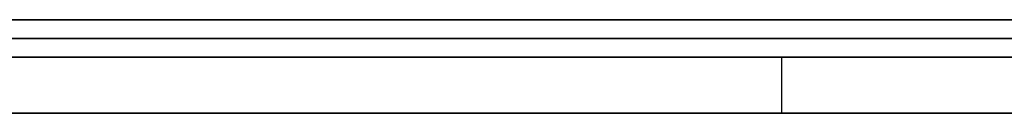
# Model space of a CAD drawing. Extents: x -3.09 to 3.09, y 0 to 2.31.
# Tile 133 of 177: x -1.729585 to -1.724293, y 2.2345 to 2.235. Entities that reach past the tile are written whole.
import ezdxf

# ---------------------------------------------------------------- set-up
doc = ezdxf.new("R2010")
doc.units = 0
doc.layers.get('0').update_dxf_attribs({"linetype": 'CONTINUOUS'})

# ---------------------------------------------------------------- blocks, each defined once
blk = doc.blocks.new('*U1')
at = {"extrusion": (0, 1, 0)}
for p, q in [((3.018, 2.235, -0.83), (-3.018, 2.235, -0.83)), ((-3.018, 2.235, 0.83), (3.018, 2.235, 0.83)), ((-2.798, 2.235, -0.725), (-1.678, 2.235, -0.725)), ((-1.678, 2.235, -0.365), (-2.798, 2.235, -0.365)), ((-1.678, 2.2348, -0.725), (-2.798, 2.2348, -0.725)), ((-2.798, 2.2348, -0.365), (-1.678, 2.2348, -0.365)), ((-1.7199795, 2.2348, -0.4646928), (-1.7594081, 2.2348, -0.5246928)), ((-1.7398163, 2.2348, -0.5294683), (-1.6965918, 2.2348, -0.4646928)), ((-1.7594081, 2.2345, -0.5246928), (-1.7199795, 2.2345, -0.4646928)), ((-1.6965918, 2.2345, -0.4646928), (-1.7398163, 2.2345, -0.5294683))]:
    blk.add_line(p, q, dxfattribs=at)
for p, q in [((3.018, 2.235, -0.83), (-3.018, 2.235, -0.83)), ((-2.798, 2.235, -0.725), (-1.678, 2.235, -0.725)), ((-1.678, 2.2348, -0.725), (-2.798, 2.2348, -0.725)), ((-1.7254897, 2.2348, -0.5927745), (-1.7254897, 2.2345, -0.5927745)), ((-1.7254897, 2.2348, -0.5927745), (-1.7254897, 2.2345, -0.5927745))]:
    blk.add_line(p, q)
at = {"extrusion": (0, 0, -1)}
for p, q in [((-3.018, 2.235, 0.83), (3.018, 2.235, 0.83)), ((-1.678, 2.235, -0.365), (-2.798, 2.235, -0.365)), ((-2.798, 2.2348, -0.365), (-1.678, 2.2348, -0.365))]:
    blk.add_line(p, q, dxfattribs=at)
at = {"extrusion": (0.835705, 0, -0.549178)}
for p, q in [((-1.7199795, 2.2348, -0.4646928), (-1.7594081, 2.2348, -0.5246928)), ((-1.7594081, 2.2345, -0.5246928), (-1.7199795, 2.2345, -0.4646928))]:
    blk.add_line(p, q, dxfattribs=at)
at = {"extrusion": (-0.831808, 0, 0.555063)}
for p, q in [((-1.7398163, 2.2348, -0.5294683), (-1.6965918, 2.2348, -0.4646928)), ((-1.6965918, 2.2345, -0.4646928), (-1.7398163, 2.2345, -0.5294683))]:
    blk.add_line(p, q, dxfattribs=at)
for points in [[(-1.72412, 2.235, -0.0010006), (-1.72446, 2.235, -0.0011068), (-1.72481, 2.235, -0.0012156), (-1.72515, 2.235, -0.0013273), (-1.72549, 2.235, -0.0014416), (-1.72583, 2.235, -0.0015588), (-1.72617, 2.235, -0.0016787), (-1.7265, 2.235, -0.0018013), (-1.72684, 2.235, -0.0019268), (-1.72717, 2.235, -0.0020549), (-1.7275, 2.235, -0.0021859), (-1.72782, 2.235, -0.0023195), (-1.72815, 2.235, -0.002456), (-1.72847, 2.235, -0.0025952), (-1.72879, 2.235, -0.0027371), (-1.72911, 2.235, -0.0028818), (-1.72943, 2.235, -0.0030293), (-1.72975, 2.235, -0.0031795)], [(-1.72975, 2.235, -0.0896787), (-1.72943, 2.235, -0.089829), (-1.72911, 2.235, -0.0899764), (-1.72879, 2.235, -0.0901211), (-1.72847, 2.235, -0.0902631), (-1.72815, 2.235, -0.0904023), (-1.72782, 2.235, -0.0905387), (-1.7275, 2.235, -0.0906724), (-1.72717, 2.235, -0.0908033), (-1.72684, 2.235, -0.0909315), (-1.7265, 2.235, -0.0910569), (-1.72617, 2.235, -0.0911796), (-1.72583, 2.235, -0.0912995), (-1.72549, 2.235, -0.0914166), (-1.72515, 2.235, -0.091531), (-1.72481, 2.235, -0.0916426), (-1.72446, 2.235, -0.0917515), (-1.72412, 2.235, -0.0918576)], [(-1.72412, 2.235, -0.0010006), (-1.72446, 2.235, -0.0011068), (-1.72481, 2.235, -0.0012156), (-1.72515, 2.235, -0.0013273), (-1.72549, 2.235, -0.0014416), (-1.72583, 2.235, -0.0015588), (-1.72617, 2.235, -0.0016787), (-1.7265, 2.235, -0.0018013), (-1.72684, 2.235, -0.0019268), (-1.72717, 2.235, -0.0020549), (-1.7275, 2.235, -0.0021859), (-1.72782, 2.235, -0.0023195), (-1.72815, 2.235, -0.002456), (-1.72847, 2.235, -0.0025952), (-1.72879, 2.235, -0.0027371), (-1.72911, 2.235, -0.0028818), (-1.72943, 2.235, -0.0030293), (-1.72975, 2.235, -0.0031795)], [(-1.72975, 2.235, -0.0896787), (-1.72943, 2.235, -0.089829), (-1.72911, 2.235, -0.0899764), (-1.72879, 2.235, -0.0901211), (-1.72847, 2.235, -0.0902631), (-1.72815, 2.235, -0.0904023), (-1.72782, 2.235, -0.0905387), (-1.7275, 2.235, -0.0906724), (-1.72717, 2.235, -0.0908033), (-1.72684, 2.235, -0.0909315), (-1.7265, 2.235, -0.0910569), (-1.72617, 2.235, -0.0911796), (-1.72583, 2.235, -0.0912995), (-1.72549, 2.235, -0.0914166), (-1.72515, 2.235, -0.091531), (-1.72481, 2.235, -0.0916426), (-1.72446, 2.235, -0.0917515), (-1.72412, 2.235, -0.0918576)], [(-1.7242, 2.235, -0.0797612), (-1.72442, 2.235, -0.0796388), (-1.72464, 2.235, -0.0795142), (-1.72485, 2.235, -0.0793875), (-1.72507, 2.235, -0.0792587), (-1.72528, 2.235, -0.0791277), (-1.72549, 2.235, -0.0789946), (-1.7257, 2.235, -0.0788594), (-1.72591, 2.235, -0.078722), (-1.72612, 2.235, -0.0785825), (-1.72632, 2.235, -0.0784409), (-1.72653, 2.235, -0.0782972), (-1.72673, 2.235, -0.0781513), (-1.72693, 2.235, -0.0780033), (-1.72713, 2.235, -0.0778532), (-1.72733, 2.235, -0.0777009), (-1.72753, 2.235, -0.0775465), (-1.72772, 2.235, -0.07739), (-1.72792, 2.235, -0.0772314), (-1.72811, 2.235, -0.0770706), (-1.72831, 2.235, -0.0769077), (-1.7285, 2.235, -0.0767426), (-1.72869, 2.235, -0.0765755), (-1.72887, 2.235, -0.0764062), (-1.72906, 2.235, -0.0762347), (-1.72925, 2.235, -0.0760612), (-1.72943, 2.235, -0.0758855), (-1.72961, 2.235, -0.0757077)], [(-1.72961, 2.235, -0.0171789), (-1.72943, 2.235, -0.0170004), (-1.72925, 2.235, -0.0168241), (-1.72906, 2.235, -0.0166499), (-1.72887, 2.235, -0.0164778), (-1.72869, 2.235, -0.0163079), (-1.7285, 2.235, -0.0161401), (-1.72831, 2.235, -0.0159744), (-1.72811, 2.235, -0.0158109), (-1.72792, 2.235, -0.0156495), (-1.72772, 2.235, -0.0154902), (-1.72753, 2.235, -0.0153331), (-1.72733, 2.235, -0.0151782), (-1.72713, 2.235, -0.0150253), (-1.72693, 2.235, -0.0148746), (-1.72673, 2.235, -0.0147261), (-1.72653, 2.235, -0.0145796), (-1.72632, 2.235, -0.0144354), (-1.72612, 2.235, -0.0142932), (-1.72591, 2.235, -0.0141532), (-1.7257, 2.235, -0.0140153), (-1.72549, 2.235, -0.0138796), (-1.72528, 2.235, -0.013746), (-1.72507, 2.235, -0.0136145), (-1.72485, 2.235, -0.0134852), (-1.72464, 2.235, -0.013358), (-1.72442, 2.235, -0.013233), (-1.7242, 2.235, -0.0131101)], [(-1.72961, 2.235, -0.0171789), (-1.72943, 2.235, -0.0170004), (-1.72925, 2.235, -0.0168241), (-1.72906, 2.235, -0.0166499), (-1.72887, 2.235, -0.0164778), (-1.72869, 2.235, -0.0163079), (-1.7285, 2.235, -0.0161401), (-1.72831, 2.235, -0.0159744), (-1.72811, 2.235, -0.0158109), (-1.72792, 2.235, -0.0156495), (-1.72772, 2.235, -0.0154902), (-1.72753, 2.235, -0.0153331), (-1.72733, 2.235, -0.0151782), (-1.72713, 2.235, -0.0150253), (-1.72693, 2.235, -0.0148746), (-1.72673, 2.235, -0.0147261), (-1.72653, 2.235, -0.0145796), (-1.72632, 2.235, -0.0144354), (-1.72612, 2.235, -0.0142932), (-1.72591, 2.235, -0.0141532), (-1.7257, 2.235, -0.0140153), (-1.72549, 2.235, -0.0138796), (-1.72528, 2.235, -0.013746), (-1.72507, 2.235, -0.0136145), (-1.72485, 2.235, -0.0134852), (-1.72464, 2.235, -0.013358), (-1.72442, 2.235, -0.013233), (-1.7242, 2.235, -0.0131101)], [(-1.7242, 2.235, -0.0797612), (-1.72442, 2.235, -0.0796388), (-1.72464, 2.235, -0.0795142), (-1.72485, 2.235, -0.0793875), (-1.72507, 2.235, -0.0792587), (-1.72528, 2.235, -0.0791277), (-1.72549, 2.235, -0.0789946), (-1.7257, 2.235, -0.0788594), (-1.72591, 2.235, -0.078722), (-1.72612, 2.235, -0.0785825), (-1.72632, 2.235, -0.0784409), (-1.72653, 2.235, -0.0782972), (-1.72673, 2.235, -0.0781513), (-1.72693, 2.235, -0.0780033), (-1.72713, 2.235, -0.0778532), (-1.72733, 2.235, -0.0777009), (-1.72753, 2.235, -0.0775465), (-1.72772, 2.235, -0.07739), (-1.72792, 2.235, -0.0772314), (-1.72811, 2.235, -0.0770706), (-1.72831, 2.235, -0.0769077), (-1.7285, 2.235, -0.0767426), (-1.72869, 2.235, -0.0765755), (-1.72887, 2.235, -0.0764062), (-1.72906, 2.235, -0.0762347), (-1.72925, 2.235, -0.0760612), (-1.72943, 2.235, -0.0758855), (-1.72961, 2.235, -0.0757077)], [(-1.72995, 2.2349, -0.003278), (-1.72948, 2.2349, -0.0030504), (-1.729, 2.2349, -0.0028291), (-1.72852, 2.2349, -0.002614), (-1.72803, 2.2349, -0.0024052), (-1.72754, 2.2349, -0.0022025), (-1.72704, 2.2349, -0.0020062), (-1.72654, 2.2349, -0.001816), (-1.72604, 2.2349, -0.0016321), (-1.72553, 2.2349, -0.0014544), (-1.72502, 2.2349, -0.001283), (-1.7245, 2.2349, -0.0011178), (-1.72398, 2.2349, -0.0009588), (-1.72345, 2.2349, -0.000806), (-1.72292, 2.2349, -0.0006595), (-1.72239, 2.2349, -0.0005193), (-1.72185, 2.2349, -0.0003852), (-1.7213, 2.2349, -0.0002574), (-1.72076, 2.2349, -0.0001359), (-1.7202, 2.2349, -0.0000205), (-1.71965, 2.2349, 0.0000886), (-1.71909, 2.2349, 0.0001914), (-1.71852, 2.2349, 0.0002881)], [(-1.71852, 2.2349, -0.0931463), (-1.71909, 2.2349, -0.0930497), (-1.71965, 2.2349, -0.0929468), (-1.7202, 2.2349, -0.0928377), (-1.72076, 2.2349, -0.0927224), (-1.7213, 2.2349, -0.0926008), (-1.72185, 2.2349, -0.092473), (-1.72239, 2.2349, -0.092339), (-1.72292, 2.2349, -0.0921987), (-1.72345, 2.2349, -0.0920522), (-1.72398, 2.2349, -0.0918995), (-1.7245, 2.2349, -0.0917405), (-1.72502, 2.2349, -0.0915753), (-1.72553, 2.2349, -0.0914038), (-1.72604, 2.2349, -0.0912261), (-1.72654, 2.2349, -0.0910422), (-1.72704, 2.2349, -0.0908521), (-1.72754, 2.2349, -0.0906557), (-1.72803, 2.2349, -0.0904531), (-1.72852, 2.2349, -0.0902442), (-1.729, 2.2349, -0.0900292), (-1.72948, 2.2349, -0.0898078), (-1.72995, 2.2349, -0.0895803)], [(-1.72995, 2.2349, -0.003278), (-1.72948, 2.2349, -0.0030504), (-1.729, 2.2349, -0.0028291), (-1.72852, 2.2349, -0.002614), (-1.72803, 2.2349, -0.0024052), (-1.72754, 2.2349, -0.0022025), (-1.72704, 2.2349, -0.0020062), (-1.72654, 2.2349, -0.001816), (-1.72604, 2.2349, -0.0016321), (-1.72553, 2.2349, -0.0014544), (-1.72502, 2.2349, -0.001283), (-1.7245, 2.2349, -0.0011178), (-1.72398, 2.2349, -0.0009588), (-1.72345, 2.2349, -0.000806), (-1.72292, 2.2349, -0.0006595), (-1.72239, 2.2349, -0.0005193), (-1.72185, 2.2349, -0.0003852), (-1.7213, 2.2349, -0.0002574), (-1.72076, 2.2349, -0.0001359), (-1.7202, 2.2349, -0.0000205), (-1.71965, 2.2349, 0.0000886), (-1.71909, 2.2349, 0.0001914), (-1.71852, 2.2349, 0.0002881)], [(-1.71852, 2.2349, -0.0931463), (-1.71909, 2.2349, -0.0930497), (-1.71965, 2.2349, -0.0929468), (-1.7202, 2.2349, -0.0928377), (-1.72076, 2.2349, -0.0927224), (-1.7213, 2.2349, -0.0926008), (-1.72185, 2.2349, -0.092473), (-1.72239, 2.2349, -0.092339), (-1.72292, 2.2349, -0.0921987), (-1.72345, 2.2349, -0.0920522), (-1.72398, 2.2349, -0.0918995), (-1.7245, 2.2349, -0.0917405), (-1.72502, 2.2349, -0.0915753), (-1.72553, 2.2349, -0.0914038), (-1.72604, 2.2349, -0.0912261), (-1.72654, 2.2349, -0.0910422), (-1.72704, 2.2349, -0.0908521), (-1.72754, 2.2349, -0.0906557), (-1.72803, 2.2349, -0.0904531), (-1.72852, 2.2349, -0.0902442), (-1.729, 2.2349, -0.0900292), (-1.72948, 2.2349, -0.0898078), (-1.72995, 2.2349, -0.0895803)], [(-1.72423, 2.2349, -0.0797431), (-1.72456, 2.2349, -0.0795576), (-1.72489, 2.2349, -0.0793674), (-1.72521, 2.2349, -0.0791723), (-1.72552, 2.2349, -0.0789724), (-1.72584, 2.2349, -0.0787677), (-1.72615, 2.2349, -0.0785582), (-1.72646, 2.2349, -0.0783438), (-1.72677, 2.2349, -0.0781247), (-1.72707, 2.2349, -0.0779007), (-1.72737, 2.2349, -0.0776719), (-1.72766, 2.2349, -0.0774383), (-1.72796, 2.2349, -0.0771999), (-1.72825, 2.2349, -0.0769566), (-1.72854, 2.2349, -0.0767086), (-1.72882, 2.2349, -0.0764557), (-1.7291, 2.2349, -0.076198), (-1.72938, 2.2349, -0.0759355), (-1.72965, 2.2349, -0.0756682)], [(-1.72965, 2.2349, -0.0172186), (-1.72938, 2.2349, -0.0169502), (-1.7291, 2.2349, -0.0166867), (-1.72882, 2.2349, -0.0164281), (-1.72854, 2.2349, -0.0161742), (-1.72825, 2.2349, -0.0159252), (-1.72796, 2.2349, -0.0156811), (-1.72766, 2.2349, -0.0154418), (-1.72737, 2.2349, -0.0152073), (-1.72707, 2.2349, -0.0149776), (-1.72677, 2.2349, -0.0147528), (-1.72646, 2.2349, -0.0145328), (-1.72615, 2.2349, -0.0143177), (-1.72584, 2.2349, -0.0141074), (-1.72552, 2.2349, -0.0139019), (-1.72521, 2.2349, -0.0137012), (-1.72489, 2.2349, -0.0135054), (-1.72456, 2.2349, -0.0133145), (-1.72423, 2.2349, -0.0131283)], [(-1.72965, 2.2349, -0.0172186), (-1.72938, 2.2349, -0.0169502), (-1.7291, 2.2349, -0.0166867), (-1.72882, 2.2349, -0.0164281), (-1.72854, 2.2349, -0.0161742), (-1.72825, 2.2349, -0.0159252), (-1.72796, 2.2349, -0.0156811), (-1.72766, 2.2349, -0.0154418), (-1.72737, 2.2349, -0.0152073), (-1.72707, 2.2349, -0.0149776), (-1.72677, 2.2349, -0.0147528), (-1.72646, 2.2349, -0.0145328), (-1.72615, 2.2349, -0.0143177), (-1.72584, 2.2349, -0.0141074), (-1.72552, 2.2349, -0.0139019), (-1.72521, 2.2349, -0.0137012), (-1.72489, 2.2349, -0.0135054), (-1.72456, 2.2349, -0.0133145), (-1.72423, 2.2349, -0.0131283)], [(-1.72423, 2.2349, -0.0797431), (-1.72456, 2.2349, -0.0795576), (-1.72489, 2.2349, -0.0793674), (-1.72521, 2.2349, -0.0791723), (-1.72552, 2.2349, -0.0789724), (-1.72584, 2.2349, -0.0787677), (-1.72615, 2.2349, -0.0785582), (-1.72646, 2.2349, -0.0783438), (-1.72677, 2.2349, -0.0781247), (-1.72707, 2.2349, -0.0779007), (-1.72737, 2.2349, -0.0776719), (-1.72766, 2.2349, -0.0774383), (-1.72796, 2.2349, -0.0771999), (-1.72825, 2.2349, -0.0769566), (-1.72854, 2.2349, -0.0767086), (-1.72882, 2.2349, -0.0764557), (-1.7291, 2.2349, -0.076198), (-1.72938, 2.2349, -0.0759355), (-1.72965, 2.2349, -0.0756682)], [(-1.72549, 2.2348, -0.592774), (-1.72557, 2.2348, -0.592838), (-1.72565, 2.2348, -0.592902), (-1.72574, 2.2348, -0.592965), (-1.72582, 2.2348, -0.593028), (-1.7259, 2.2348, -0.59309), (-1.72599, 2.2348, -0.593152), (-1.72607, 2.2348, -0.593213), (-1.72616, 2.2348, -0.593274), (-1.72624, 2.2348, -0.593335), (-1.72633, 2.2348, -0.593395), (-1.72641, 2.2348, -0.593455), (-1.7265, 2.2348, -0.593515), (-1.72659, 2.2348, -0.593574), (-1.72667, 2.2348, -0.593633), (-1.72676, 2.2348, -0.593691), (-1.72685, 2.2348, -0.593749), (-1.72694, 2.2348, -0.593806), (-1.72702, 2.2348, -0.593863), (-1.72711, 2.2348, -0.59392), (-1.7272, 2.2348, -0.593976), (-1.72729, 2.2348, -0.594032), (-1.72738, 2.2348, -0.594087), (-1.72747, 2.2348, -0.594142), (-1.72756, 2.2348, -0.594197), (-1.72765, 2.2348, -0.594251), (-1.72774, 2.2348, -0.594305), (-1.72783, 2.2348, -0.594359), (-1.72792, 2.2348, -0.594412), (-1.72802, 2.2348, -0.594464), (-1.72811, 2.2348, -0.594516), (-1.7282, 2.2348, -0.594568), (-1.72829, 2.2348, -0.59462), (-1.72839, 2.2348, -0.594671), (-1.72848, 2.2348, -0.594721), (-1.72858, 2.2348, -0.594772), (-1.72867, 2.2348, -0.594821), (-1.72876, 2.2348, -0.594871), (-1.72886, 2.2348, -0.59492), (-1.72896, 2.2348, -0.594968), (-1.72905, 2.2348, -0.595017), (-1.72915, 2.2348, -0.595064), (-1.72924, 2.2348, -0.595112), (-1.72934, 2.2348, -0.595159), (-1.72944, 2.2348, -0.595205), (-1.72954, 2.2348, -0.595252), (-1.72963, 2.2348, -0.595297)], [(-1.72549, 2.2348, -0.592774), (-1.72557, 2.2348, -0.592838), (-1.72565, 2.2348, -0.592902), (-1.72574, 2.2348, -0.592965), (-1.72582, 2.2348, -0.593028), (-1.7259, 2.2348, -0.59309), (-1.72599, 2.2348, -0.593152), (-1.72607, 2.2348, -0.593213), (-1.72616, 2.2348, -0.593274), (-1.72624, 2.2348, -0.593335), (-1.72633, 2.2348, -0.593395), (-1.72641, 2.2348, -0.593455), (-1.7265, 2.2348, -0.593515), (-1.72659, 2.2348, -0.593574), (-1.72667, 2.2348, -0.593633), (-1.72676, 2.2348, -0.593691), (-1.72685, 2.2348, -0.593749), (-1.72694, 2.2348, -0.593806), (-1.72702, 2.2348, -0.593863), (-1.72711, 2.2348, -0.59392), (-1.7272, 2.2348, -0.593976), (-1.72729, 2.2348, -0.594032), (-1.72738, 2.2348, -0.594087), (-1.72747, 2.2348, -0.594142), (-1.72756, 2.2348, -0.594197), (-1.72765, 2.2348, -0.594251), (-1.72774, 2.2348, -0.594305), (-1.72783, 2.2348, -0.594359), (-1.72792, 2.2348, -0.594412), (-1.72802, 2.2348, -0.594464), (-1.72811, 2.2348, -0.594516), (-1.7282, 2.2348, -0.594568), (-1.72829, 2.2348, -0.59462), (-1.72839, 2.2348, -0.594671), (-1.72848, 2.2348, -0.594721), (-1.72858, 2.2348, -0.594772), (-1.72867, 2.2348, -0.594821), (-1.72876, 2.2348, -0.594871), (-1.72886, 2.2348, -0.59492), (-1.72896, 2.2348, -0.594968), (-1.72905, 2.2348, -0.595017), (-1.72915, 2.2348, -0.595064), (-1.72924, 2.2348, -0.595112), (-1.72934, 2.2348, -0.595159), (-1.72944, 2.2348, -0.595205), (-1.72954, 2.2348, -0.595252), (-1.72963, 2.2348, -0.595297)], [(-1.72963, 2.2348, -0.613793), (-1.72942, 2.2348, -0.613766), (-1.72921, 2.2348, -0.613739), (-1.729, 2.2348, -0.613711), (-1.7288, 2.2348, -0.613684), (-1.72859, 2.2348, -0.613655), (-1.72839, 2.2348, -0.613627), (-1.72818, 2.2348, -0.613598), (-1.72798, 2.2348, -0.613568), (-1.72778, 2.2348, -0.613539), (-1.72758, 2.2348, -0.613508), (-1.72738, 2.2348, -0.613478), (-1.72718, 2.2348, -0.613447), (-1.72699, 2.2348, -0.613416), (-1.72679, 2.2348, -0.613384), (-1.7266, 2.2348, -0.613352), (-1.7264, 2.2348, -0.613319), (-1.72621, 2.2348, -0.613286), (-1.72602, 2.2348, -0.613253), (-1.72583, 2.2348, -0.613219), (-1.72564, 2.2348, -0.613185), (-1.72546, 2.2348, -0.613151), (-1.72527, 2.2348, -0.613116), (-1.72508, 2.2348, -0.613081), (-1.7249, 2.2348, -0.613045), (-1.72472, 2.2348, -0.613009), (-1.72454, 2.2348, -0.612973), (-1.72436, 2.2348, -0.612936), (-1.72418, 2.2348, -0.612899)], [(-1.72963, 2.2348, -0.613793), (-1.72942, 2.2348, -0.613766), (-1.72921, 2.2348, -0.613739), (-1.729, 2.2348, -0.613711), (-1.7288, 2.2348, -0.613684), (-1.72859, 2.2348, -0.613655), (-1.72839, 2.2348, -0.613627), (-1.72818, 2.2348, -0.613598), (-1.72798, 2.2348, -0.613568), (-1.72778, 2.2348, -0.613539), (-1.72758, 2.2348, -0.613508), (-1.72738, 2.2348, -0.613478), (-1.72718, 2.2348, -0.613447), (-1.72699, 2.2348, -0.613416), (-1.72679, 2.2348, -0.613384), (-1.7266, 2.2348, -0.613352), (-1.7264, 2.2348, -0.613319), (-1.72621, 2.2348, -0.613286), (-1.72602, 2.2348, -0.613253), (-1.72583, 2.2348, -0.613219), (-1.72564, 2.2348, -0.613185), (-1.72546, 2.2348, -0.613151), (-1.72527, 2.2348, -0.613116), (-1.72508, 2.2348, -0.613081), (-1.7249, 2.2348, -0.613045), (-1.72472, 2.2348, -0.613009), (-1.72454, 2.2348, -0.612973), (-1.72436, 2.2348, -0.612936), (-1.72418, 2.2348, -0.612899)], [(-1.72412, 2.2348, -0.536181), (-1.72445, 2.2348, -0.535985), (-1.72478, 2.2348, -0.535791), (-1.72511, 2.2348, -0.535599), (-1.72545, 2.2348, -0.535409), (-1.72579, 2.2348, -0.53522), (-1.72613, 2.2348, -0.535034), (-1.72647, 2.2348, -0.534849), (-1.72681, 2.2348, -0.534667), (-1.72715, 2.2348, -0.534486), (-1.7275, 2.2348, -0.534307), (-1.72785, 2.2348, -0.53413), (-1.7282, 2.2348, -0.533955), (-1.72855, 2.2348, -0.533782), (-1.7289, 2.2348, -0.533611), (-1.72925, 2.2348, -0.533442), (-1.72961, 2.2348, -0.533274)], [(-1.72412, 2.2348, -0.536181), (-1.72445, 2.2348, -0.535985), (-1.72478, 2.2348, -0.535791), (-1.72511, 2.2348, -0.535599), (-1.72545, 2.2348, -0.535409), (-1.72579, 2.2348, -0.53522), (-1.72613, 2.2348, -0.535034), (-1.72647, 2.2348, -0.534849), (-1.72681, 2.2348, -0.534667), (-1.72715, 2.2348, -0.534486), (-1.7275, 2.2348, -0.534307), (-1.72785, 2.2348, -0.53413), (-1.7282, 2.2348, -0.533955), (-1.72855, 2.2348, -0.533782), (-1.7289, 2.2348, -0.533611), (-1.72925, 2.2348, -0.533442), (-1.72961, 2.2348, -0.533274)], [(-1.7297, 2.2348, -0.551549), (-1.72958, 2.2348, -0.55167), (-1.72946, 2.2348, -0.551792), (-1.72933, 2.2348, -0.551914), (-1.72921, 2.2348, -0.552036), (-1.72909, 2.2348, -0.55216), (-1.72898, 2.2348, -0.552283), (-1.72886, 2.2348, -0.552407), (-1.72874, 2.2348, -0.552532), (-1.72862, 2.2348, -0.552657), (-1.72851, 2.2348, -0.552783), (-1.72839, 2.2348, -0.552909), (-1.72828, 2.2348, -0.553036), (-1.72816, 2.2348, -0.553164), (-1.72805, 2.2348, -0.553291), (-1.72794, 2.2348, -0.55342), (-1.72782, 2.2348, -0.553549), (-1.72771, 2.2348, -0.553678), (-1.7276, 2.2348, -0.553808), (-1.72749, 2.2348, -0.553939), (-1.72738, 2.2348, -0.55407), (-1.72727, 2.2348, -0.554201), (-1.72716, 2.2348, -0.554333), (-1.72705, 2.2348, -0.554466), (-1.72695, 2.2348, -0.554599), (-1.72684, 2.2348, -0.554733), (-1.72673, 2.2348, -0.554867), (-1.72663, 2.2348, -0.555001), (-1.72653, 2.2348, -0.555137), (-1.72642, 2.2348, -0.555272), (-1.72632, 2.2348, -0.555409), (-1.72621, 2.2348, -0.555545), (-1.72611, 2.2348, -0.555683), (-1.72601, 2.2348, -0.55582), (-1.72591, 2.2348, -0.555959), (-1.72581, 2.2348, -0.556098), (-1.72571, 2.2348, -0.556237), (-1.72561, 2.2348, -0.556377), (-1.72551, 2.2348, -0.556517), (-1.72542, 2.2348, -0.556658), (-1.72532, 2.2348, -0.5568), (-1.72522, 2.2348, -0.556942), (-1.72513, 2.2348, -0.557084), (-1.72503, 2.2348, -0.557227), (-1.72494, 2.2348, -0.557371), (-1.72484, 2.2348, -0.557515), (-1.72475, 2.2348, -0.55766), (-1.72466, 2.2348, -0.557805), (-1.72457, 2.2348, -0.55795), (-1.72448, 2.2348, -0.558097), (-1.72439, 2.2348, -0.558243), (-1.7243, 2.2348, -0.558391), (-1.72421, 2.2348, -0.558538)], [(-1.7297, 2.2348, -0.551549), (-1.72958, 2.2348, -0.55167), (-1.72946, 2.2348, -0.551792), (-1.72933, 2.2348, -0.551914), (-1.72921, 2.2348, -0.552036), (-1.72909, 2.2348, -0.55216), (-1.72898, 2.2348, -0.552283), (-1.72886, 2.2348, -0.552407), (-1.72874, 2.2348, -0.552532), (-1.72862, 2.2348, -0.552657), (-1.72851, 2.2348, -0.552783), (-1.72839, 2.2348, -0.552909), (-1.72828, 2.2348, -0.553036), (-1.72816, 2.2348, -0.553164), (-1.72805, 2.2348, -0.553291), (-1.72794, 2.2348, -0.55342), (-1.72782, 2.2348, -0.553549), (-1.72771, 2.2348, -0.553678), (-1.7276, 2.2348, -0.553808), (-1.72749, 2.2348, -0.553939), (-1.72738, 2.2348, -0.55407), (-1.72727, 2.2348, -0.554201), (-1.72716, 2.2348, -0.554333), (-1.72705, 2.2348, -0.554466), (-1.72695, 2.2348, -0.554599), (-1.72684, 2.2348, -0.554733), (-1.72673, 2.2348, -0.554867), (-1.72663, 2.2348, -0.555001), (-1.72653, 2.2348, -0.555137), (-1.72642, 2.2348, -0.555272), (-1.72632, 2.2348, -0.555409), (-1.72621, 2.2348, -0.555545), (-1.72611, 2.2348, -0.555683), (-1.72601, 2.2348, -0.55582), (-1.72591, 2.2348, -0.555959), (-1.72581, 2.2348, -0.556098), (-1.72571, 2.2348, -0.556237), (-1.72561, 2.2348, -0.556377), (-1.72551, 2.2348, -0.556517), (-1.72542, 2.2348, -0.556658), (-1.72532, 2.2348, -0.5568), (-1.72522, 2.2348, -0.556942), (-1.72513, 2.2348, -0.557084), (-1.72503, 2.2348, -0.557227), (-1.72494, 2.2348, -0.557371), (-1.72484, 2.2348, -0.557515), (-1.72475, 2.2348, -0.55766), (-1.72466, 2.2348, -0.557805), (-1.72457, 2.2348, -0.55795), (-1.72448, 2.2348, -0.558097), (-1.72439, 2.2348, -0.558243), (-1.7243, 2.2348, -0.558391), (-1.72421, 2.2348, -0.558538)], [(-1.72424, 2.2348, -0.591708), (-1.7243, 2.2348, -0.591766), (-1.72437, 2.2348, -0.591824), (-1.72443, 2.2348, -0.591882), (-1.72449, 2.2348, -0.59194), (-1.72456, 2.2348, -0.591997), (-1.72462, 2.2348, -0.592054), (-1.72469, 2.2348, -0.592111), (-1.72475, 2.2348, -0.592167), (-1.72482, 2.2348, -0.592224), (-1.72488, 2.2348, -0.59228), (-1.72495, 2.2348, -0.592336), (-1.72501, 2.2348, -0.592392), (-1.72508, 2.2348, -0.592447), (-1.72515, 2.2348, -0.592502), (-1.72522, 2.2348, -0.592557), (-1.72528, 2.2348, -0.592612), (-1.72535, 2.2348, -0.592666), (-1.72542, 2.2348, -0.59272), (-1.72549, 2.2348, -0.592774)], [(-1.72424, 2.2348, -0.591708), (-1.7243, 2.2348, -0.591766), (-1.72437, 2.2348, -0.591824), (-1.72443, 2.2348, -0.591882), (-1.72449, 2.2348, -0.59194), (-1.72456, 2.2348, -0.591997), (-1.72462, 2.2348, -0.592054), (-1.72469, 2.2348, -0.592111), (-1.72475, 2.2348, -0.592167), (-1.72482, 2.2348, -0.592224), (-1.72488, 2.2348, -0.59228), (-1.72495, 2.2348, -0.592336), (-1.72501, 2.2348, -0.592392), (-1.72508, 2.2348, -0.592447), (-1.72515, 2.2348, -0.592502), (-1.72522, 2.2348, -0.592557), (-1.72528, 2.2348, -0.592612), (-1.72535, 2.2348, -0.592666), (-1.72542, 2.2348, -0.59272), (-1.72549, 2.2348, -0.592774)], [(-1.72549, 2.2345, -0.592774), (-1.72561, 2.2345, -0.59287), (-1.72574, 2.2345, -0.592965), (-1.72586, 2.2345, -0.59306), (-1.72599, 2.2345, -0.593153), (-1.72612, 2.2345, -0.593245), (-1.72624, 2.2345, -0.593337), (-1.72637, 2.2345, -0.593427), (-1.7265, 2.2345, -0.593517), (-1.72663, 2.2345, -0.593605), (-1.72676, 2.2345, -0.593693), (-1.7269, 2.2345, -0.59378), (-1.72703, 2.2345, -0.593866), (-1.72716, 2.2345, -0.593951), (-1.72729, 2.2345, -0.594035), (-1.72743, 2.2345, -0.594118), (-1.72757, 2.2345, -0.594201), (-1.7277, 2.2345, -0.594282), (-1.72784, 2.2345, -0.594362), (-1.72798, 2.2345, -0.594442), (-1.72812, 2.2345, -0.594521), (-1.72826, 2.2345, -0.594598), (-1.7284, 2.2345, -0.594675), (-1.72854, 2.2345, -0.594751), (-1.72868, 2.2345, -0.594826), (-1.72882, 2.2345, -0.5949), (-1.72897, 2.2345, -0.594973), (-1.72911, 2.2345, -0.595046), (-1.72925, 2.2345, -0.595117), (-1.7294, 2.2345, -0.595187), (-1.72955, 2.2345, -0.595257), (-1.72969, 2.2345, -0.595326)], [(-1.72549, 2.2345, -0.592774), (-1.72561, 2.2345, -0.59287), (-1.72574, 2.2345, -0.592965), (-1.72586, 2.2345, -0.59306), (-1.72599, 2.2345, -0.593153), (-1.72612, 2.2345, -0.593245), (-1.72624, 2.2345, -0.593337), (-1.72637, 2.2345, -0.593427), (-1.7265, 2.2345, -0.593517), (-1.72663, 2.2345, -0.593605), (-1.72676, 2.2345, -0.593693), (-1.7269, 2.2345, -0.59378), (-1.72703, 2.2345, -0.593866), (-1.72716, 2.2345, -0.593951), (-1.72729, 2.2345, -0.594035), (-1.72743, 2.2345, -0.594118), (-1.72757, 2.2345, -0.594201), (-1.7277, 2.2345, -0.594282), (-1.72784, 2.2345, -0.594362), (-1.72798, 2.2345, -0.594442), (-1.72812, 2.2345, -0.594521), (-1.72826, 2.2345, -0.594598), (-1.7284, 2.2345, -0.594675), (-1.72854, 2.2345, -0.594751), (-1.72868, 2.2345, -0.594826), (-1.72882, 2.2345, -0.5949), (-1.72897, 2.2345, -0.594973), (-1.72911, 2.2345, -0.595046), (-1.72925, 2.2345, -0.595117), (-1.7294, 2.2345, -0.595187), (-1.72955, 2.2345, -0.595257), (-1.72969, 2.2345, -0.595326)], [(-1.72413, 2.2345, -0.612889), (-1.7244, 2.2345, -0.612945), (-1.72467, 2.2345, -0.613), (-1.72495, 2.2345, -0.613054), (-1.72523, 2.2345, -0.613108), (-1.72551, 2.2345, -0.61316), (-1.72579, 2.2345, -0.613212), (-1.72607, 2.2345, -0.613262), (-1.72636, 2.2345, -0.613312), (-1.72665, 2.2345, -0.613361), (-1.72695, 2.2345, -0.613409), (-1.72724, 2.2345, -0.613456), (-1.72754, 2.2345, -0.613502), (-1.72784, 2.2345, -0.613548), (-1.72814, 2.2345, -0.613592), (-1.72845, 2.2345, -0.613636), (-1.72876, 2.2345, -0.613678), (-1.72907, 2.2345, -0.61372), (-1.72938, 2.2345, -0.613761), (-1.7297, 2.2345, -0.613801)], [(-1.72413, 2.2345, -0.612889), (-1.7244, 2.2345, -0.612945), (-1.72467, 2.2345, -0.613), (-1.72495, 2.2345, -0.613054), (-1.72523, 2.2345, -0.613108), (-1.72551, 2.2345, -0.61316), (-1.72579, 2.2345, -0.613212), (-1.72607, 2.2345, -0.613262), (-1.72636, 2.2345, -0.613312), (-1.72665, 2.2345, -0.613361), (-1.72695, 2.2345, -0.613409), (-1.72724, 2.2345, -0.613456), (-1.72754, 2.2345, -0.613502), (-1.72784, 2.2345, -0.613548), (-1.72814, 2.2345, -0.613592), (-1.72845, 2.2345, -0.613636), (-1.72876, 2.2345, -0.613678), (-1.72907, 2.2345, -0.61372), (-1.72938, 2.2345, -0.613761), (-1.7297, 2.2345, -0.613801)], [(-1.73012, 2.2345, -0.533037), (-1.72958, 2.2345, -0.533286), (-1.72905, 2.2345, -0.533539), (-1.72852, 2.2345, -0.533796), (-1.72799, 2.2345, -0.534057), (-1.72747, 2.2345, -0.534323), (-1.72695, 2.2345, -0.534593), (-1.72644, 2.2345, -0.534867), (-1.72592, 2.2345, -0.535145), (-1.72542, 2.2345, -0.535428), (-1.72491, 2.2345, -0.535715), (-1.72441, 2.2345, -0.536006), (-1.72391, 2.2345, -0.536302), (-1.72342, 2.2345, -0.536602), (-1.72293, 2.2345, -0.536906), (-1.72245, 2.2345, -0.537214), (-1.72196, 2.2345, -0.537527), (-1.72148, 2.2345, -0.537844), (-1.72101, 2.2345, -0.538165), (-1.72054, 2.2345, -0.538491), (-1.72007, 2.2345, -0.538821), (-1.71961, 2.2345, -0.539155), (-1.71915, 2.2345, -0.539493), (-1.71869, 2.2345, -0.539836)], [(-1.73012, 2.2345, -0.533037), (-1.72958, 2.2345, -0.533286), (-1.72905, 2.2345, -0.533539), (-1.72852, 2.2345, -0.533796), (-1.72799, 2.2345, -0.534057), (-1.72747, 2.2345, -0.534323), (-1.72695, 2.2345, -0.534593), (-1.72644, 2.2345, -0.534867), (-1.72592, 2.2345, -0.535145), (-1.72542, 2.2345, -0.535428), (-1.72491, 2.2345, -0.535715), (-1.72441, 2.2345, -0.536006), (-1.72391, 2.2345, -0.536302), (-1.72342, 2.2345, -0.536602), (-1.72293, 2.2345, -0.536906), (-1.72245, 2.2345, -0.537214), (-1.72196, 2.2345, -0.537527), (-1.72148, 2.2345, -0.537844), (-1.72101, 2.2345, -0.538165), (-1.72054, 2.2345, -0.538491), (-1.72007, 2.2345, -0.538821), (-1.71961, 2.2345, -0.539155), (-1.71915, 2.2345, -0.539493), (-1.71869, 2.2345, -0.539836)], [(-1.72963, 2.2345, -0.551618), (-1.72945, 2.2345, -0.5518), (-1.72927, 2.2345, -0.551984), (-1.72909, 2.2345, -0.552169), (-1.72891, 2.2345, -0.552356), (-1.72873, 2.2345, -0.552543), (-1.72855, 2.2345, -0.552732), (-1.72838, 2.2345, -0.552921), (-1.72821, 2.2345, -0.553112), (-1.72804, 2.2345, -0.553305), (-1.72787, 2.2345, -0.553498), (-1.7277, 2.2345, -0.553693), (-1.72753, 2.2345, -0.553888), (-1.72737, 2.2345, -0.554085), (-1.7272, 2.2345, -0.554283), (-1.72704, 2.2345, -0.554483), (-1.72688, 2.2345, -0.554683), (-1.72672, 2.2345, -0.554885), (-1.72656, 2.2345, -0.555088), (-1.72641, 2.2345, -0.555292), (-1.72625, 2.2345, -0.555497), (-1.7261, 2.2345, -0.555703), (-1.72595, 2.2345, -0.555911), (-1.72579, 2.2345, -0.556119), (-1.72565, 2.2345, -0.556329), (-1.7255, 2.2345, -0.556541), (-1.72535, 2.2345, -0.556753), (-1.72521, 2.2345, -0.556966), (-1.72506, 2.2345, -0.557181), (-1.72492, 2.2345, -0.557397), (-1.72478, 2.2345, -0.557614), (-1.72464, 2.2345, -0.557832), (-1.7245, 2.2345, -0.558052), (-1.72437, 2.2345, -0.558272), (-1.72423, 2.2345, -0.558494)], [(-1.72963, 2.2345, -0.551618), (-1.72945, 2.2345, -0.5518), (-1.72927, 2.2345, -0.551984), (-1.72909, 2.2345, -0.552169), (-1.72891, 2.2345, -0.552356), (-1.72873, 2.2345, -0.552543), (-1.72855, 2.2345, -0.552732), (-1.72838, 2.2345, -0.552921), (-1.72821, 2.2345, -0.553112), (-1.72804, 2.2345, -0.553305), (-1.72787, 2.2345, -0.553498), (-1.7277, 2.2345, -0.553693), (-1.72753, 2.2345, -0.553888), (-1.72737, 2.2345, -0.554085), (-1.7272, 2.2345, -0.554283), (-1.72704, 2.2345, -0.554483), (-1.72688, 2.2345, -0.554683), (-1.72672, 2.2345, -0.554885), (-1.72656, 2.2345, -0.555088), (-1.72641, 2.2345, -0.555292), (-1.72625, 2.2345, -0.555497), (-1.7261, 2.2345, -0.555703), (-1.72595, 2.2345, -0.555911), (-1.72579, 2.2345, -0.556119), (-1.72565, 2.2345, -0.556329), (-1.7255, 2.2345, -0.556541), (-1.72535, 2.2345, -0.556753), (-1.72521, 2.2345, -0.556966), (-1.72506, 2.2345, -0.557181), (-1.72492, 2.2345, -0.557397), (-1.72478, 2.2345, -0.557614), (-1.72464, 2.2345, -0.557832), (-1.7245, 2.2345, -0.558052), (-1.72437, 2.2345, -0.558272), (-1.72423, 2.2345, -0.558494)], [(-1.72421, 2.2345, -0.591675), (-1.7243, 2.2345, -0.591763), (-1.7244, 2.2345, -0.591851), (-1.72449, 2.2345, -0.591937), (-1.72459, 2.2345, -0.592023), (-1.72468, 2.2345, -0.592109), (-1.72478, 2.2345, -0.592194), (-1.72488, 2.2345, -0.592279), (-1.72498, 2.2345, -0.592363), (-1.72508, 2.2345, -0.592446), (-1.72518, 2.2345, -0.592529), (-1.72528, 2.2345, -0.592611), (-1.72539, 2.2345, -0.592693), (-1.72549, 2.2345, -0.592774)], [(-1.72421, 2.2345, -0.591675), (-1.7243, 2.2345, -0.591763), (-1.7244, 2.2345, -0.591851), (-1.72449, 2.2345, -0.591937), (-1.72459, 2.2345, -0.592023), (-1.72468, 2.2345, -0.592109), (-1.72478, 2.2345, -0.592194), (-1.72488, 2.2345, -0.592279), (-1.72498, 2.2345, -0.592363), (-1.72508, 2.2345, -0.592446), (-1.72518, 2.2345, -0.592529), (-1.72528, 2.2345, -0.592611), (-1.72539, 2.2345, -0.592693), (-1.72549, 2.2345, -0.592774)]]:
    blk.add_polyline3d(points)

msp = doc.modelspace()

# ---------------------------------------------------------------- block references
msp.add_blockref('*U1', (0, 0))

doc.saveas('drawing.dxf')
